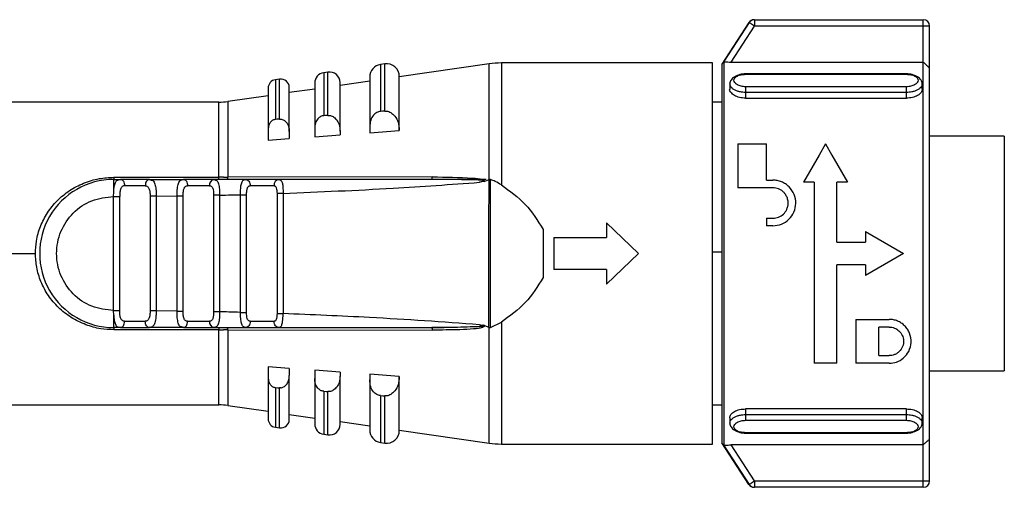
# Model space of a CAD drawing. Header units: millimetres. Extents: x -531 to 2300, y 404 to 998.
# Tile 26 of 27: x 2227 to 2273, y 684 to 706. Entities that reach past the tile are written whole.
import ezdxf

# ---------------------------------------------------------------- set-up
doc = ezdxf.new("R2010")
doc.units = ezdxf.units.MM

# ---------------------------------------------------------------- blocks, each defined once
blk = doc.blocks.new('Drawing View6')
at = {"color": 7, "linetype": 'Continuous', "lineweight": 25}
for p, q in [((404.652, -0.187), (403.38, -2.145)), ((404.667, -0.187), (403.477, -2.023)), ((403.817, -2.05), (404.918, -0.35)), ((404.918, -0.05), (404.918, -0.35)), ((404.918, -0.05), (412.9, -0.05)), ((412.9, -0.35), (404.918, -0.35)), ((412.9, -0.35), (412.9, -0.05)), ((412.9, -2.05), (412.9, -0.35)), ((413.2, -0.35), (412.9, -0.35)), ((413.2, -2.323), (413.2, -0.35)), ((387.443, -2.14), (387.243, -2.168)), ((387.243, -2.168), (387.243, -4.381)), ((387.443, -4.366), (387.443, -2.14)), ((392.382, -2.136), (388.128, -2.748)), ((392.382, -7.603), (392.382, -2.136)), ((402.928, -2.095), (392.952, -2.095)), ((392.952, -2.095), (392.952, -7.859)), ((402.928, -20.095), (402.928, -2.095)), ((403.38, -2.145), (403.38, -20.045)), ((403.477, -2.023), (403.477, -20.167)), ((403.817, -2.05), (412.9, -2.05)), ((413.2, -19.867), (413.2, -2.323)), ((384.757, -2.526), (384.557, -2.555)), ((384.557, -2.555), (384.557, -4.586)), ((384.757, -4.57), (384.757, -2.526)), ((386.728, -2.762), (386.728, -5.127)), ((388.128, -5.271), (388.128, -2.734)), ((412.1, -2.607), (404.5, -2.607)), ((404.5, -2.63), (412.1, -2.63)), ((382.472, -2.855), (382.272, -2.884)), ((382.272, -2.884), (382.272, -4.762)), ((382.472, -4.746), (382.472, -2.855)), ((382.928, -5.324), (382.928, -3.251)), ((384.128, -3.05), (384.128, -5.197)), ((386.728, -2.95), (385.328, -3.151)), ((385.328, -5.308), (385.328, -3.021)), ((403.75, -3.08), (403.75, -3.336)), ((412.1, -3.217), (404.5, -3.217)), ((412.85, -3.336), (412.85, -3.08)), ((381.928, -3.641), (380.024, -3.915)), ((381.928, -3.28), (381.928, -5.244)), ((384.128, -3.324), (382.928, -3.497)), ((412.1, -3.486), (404.5, -3.486)), ((404.5, -3.486), (404.5, -3.755)), ((412.1, -3.755), (412.1, -3.486)), ((379.597, -3.945), (361.928, -3.945)), ((379.597, -7.496), (379.597, -3.945)), ((380.024, -3.915), (380.024, -7.495)), ((403.38, -3.945), (402.928, -3.945)), ((404.5, -3.755), (412.1, -3.755)), ((384.757, -4.57), (384.828, -4.572)), ((387.443, -4.366), (387.528, -4.368)), ((382.472, -4.746), (382.528, -4.747)), ((381.928, -5.244), (381.928, -5.735)), ((382.928, -5.324), (382.928, -5.663)), ((384.128, -5.197), (384.128, -5.577)), ((384.128, -5.577), (385.328, -5.491)), ((385.328, -5.308), (385.328, -5.491)), ((386.728, -5.127), (386.728, -5.391)), ((386.728, -5.391), (388.128, -5.292)), ((388.128, -5.271), (388.128, -5.292)), ((416.728, -5.545), (413.2, -5.545)), ((416.728, -5.545), (416.728, -16.645)), ((381.928, -5.735), (382.928, -5.663)), ((404.133, -5.921), (404.133, -7.991)), ((404.133, -5.921), (405.483, -5.921)), ((405.483, -7.631), (405.483, -5.921)), ((408.273, -5.921), (407.972, -6.445)), ((408.273, -5.921), (408.575, -6.445)), ((407.972, -6.445), (407.238, -7.721)), ((408.575, -6.445), (409.308, -7.721)), ((374.628, -7.595), (374.948, -7.595)), ((374.628, -7.496), (379.597, -7.496)), ((374.849, -7.621), (374.948, -7.595)), ((375.025, -7.616), (374.894, -7.61)), ((376.316, -7.595), (374.948, -7.595)), ((376.12, -7.895), (375.142, -7.895)), ((376.316, -7.595), (377.921, -7.595)), ((376.316, -7.596), (376.404, -7.625)), ((377.921, -7.595), (377.994, -7.617)), ((379.363, -7.595), (377.921, -7.595)), ((379.153, -7.895), (378.123, -7.895)), ((379.363, -7.595), (379.282, -7.618)), ((379.363, -7.595), (379.44, -7.624)), ((389.688, -7.479), (380.024, -7.495)), ((380.859, -7.595), (380.939, -7.617)), ((382.441, -7.595), (380.859, -7.595)), ((382.209, -7.895), (381.079, -7.895)), ((392.231, -7.595), (390.322, -7.595)), ((392.147, -7.689), (391.918, -7.733)), ((392.147, -7.689), (392.382, -7.603)), ((392.369, -8.291), (392.382, -7.603)), ((392.432, -14.586), (392.438, -7.606)), ((405.483, -7.631), (405.789, -7.631)), ((407.733, -7.721), (407.238, -7.721)), ((407.733, -7.721), (407.733, -16.28)), ((409.308, -7.721), (408.813, -7.721)), ((408.813, -10.556), (408.813, -7.721)), ((374.622, -8.395), (374.628, -8.18)), ((376.635, -8.384), (377.622, -8.376)), ((377.622, -13.815), (377.622, -8.376)), ((377.91, -13.815), (377.91, -8.375)), ((379.635, -8.34), (379.347, -8.34)), ((379.347, -8.34), (379.347, -13.85)), ((379.635, -8.34), (379.635, -13.85)), ((380.622, -13.875), (380.622, -8.316)), ((380.91, -13.875), (380.91, -8.316)), ((382.347, -8.253), (382.347, -13.937)), ((382.635, -8.253), (382.635, -13.937)), ((392.367, -9.23), (392.369, -8.291)), ((405.789, -7.991), (404.133, -7.991)), ((374.622, -13.795), (374.622, -8.395)), ((374.91, -13.795), (374.91, -8.395)), ((376.347, -8.386), (376.347, -13.805)), ((376.635, -8.384), (376.635, -13.805)), ((392.362, -14.581), (392.367, -9.23)), ((397.928, -9.645), (397.928, -10.345)), ((397.928, -9.645), (399.428, -11.095)), ((405.483, -9.431), (405.483, -9.791)), ((405.483, -9.431), (405.789, -9.431)), ((394.928, -9.956), (394.928, -12.234)), ((405.789, -9.791), (405.483, -9.791)), ((410.163, -10.061), (410.163, -10.556)), ((410.163, -10.061), (411.963, -11.096)), ((395.428, -10.345), (395.428, -11.845)), ((395.428, -10.345), (397.928, -10.345)), ((408.813, -10.556), (410.163, -10.556)), ((361.928, -11.095), (370.928, -11.095)), ((399.428, -11.095), (397.928, -12.545)), ((402.928, -11.02), (403.38, -11.02)), ((411.963, -11.096), (410.163, -12.131)), ((410.163, -11.636), (408.813, -11.636)), ((408.813, -16.28), (408.813, -11.636)), ((410.163, -11.636), (410.163, -12.131)), ((397.928, -11.845), (395.428, -11.845)), ((397.928, -11.845), (397.928, -12.545)), ((374.628, -14.012), (374.622, -13.795)), ((377.622, -13.815), (376.635, -13.805)), ((379.635, -13.85), (379.347, -13.85)), ((375.142, -14.295), (376.12, -14.295)), ((378.123, -14.295), (379.153, -14.295)), ((381.079, -14.295), (382.209, -14.295)), ((392.432, -14.586), (392.952, -14.332)), ((392.952, -14.332), (392.952, -20.095)), ((409.713, -14.21), (411.288, -14.21)), ((409.713, -14.21), (409.713, -16.28)), ((374.948, -14.595), (374.629, -14.595)), ((374.848, -14.569), (374.948, -14.595)), ((374.894, -14.581), (375.025, -14.574)), ((374.948, -14.595), (376.316, -14.595)), ((377.921, -14.595), (376.316, -14.595)), ((377.921, -14.596), (377.835, -14.565)), ((377.921, -14.595), (377.994, -14.574)), ((377.921, -14.595), (379.363, -14.595)), ((379.597, -14.595), (379.597, -14.695)), ((379.597, -18.245), (379.597, -14.695)), ((380.024, -14.696), (389.688, -14.712)), ((380.024, -14.696), (380.024, -18.276)), ((380.859, -14.595), (380.786, -14.565)), ((380.939, -14.574), (380.859, -14.595)), ((380.859, -14.595), (382.441, -14.595)), ((382.441, -14.595), (382.357, -14.574)), ((392.149, -14.502), (392.362, -14.581)), ((392.382, -14.587), (392.362, -14.581)), ((392.382, -20.054), (392.382, -14.587)), ((411.288, -14.57), (410.793, -14.57)), ((410.793, -15.92), (410.793, -14.57)), ((408.813, -16.28), (407.733, -16.28)), ((411.288, -16.28), (409.713, -16.28)), ((410.793, -15.92), (411.288, -15.92)), ((382.928, -16.528), (381.928, -16.456)), ((381.928, -16.456), (381.928, -16.947)), ((382.928, -16.528), (382.928, -16.866)), ((385.328, -16.7), (384.128, -16.614)), ((384.128, -16.614), (384.128, -16.994)), ((385.328, -16.7), (385.328, -16.883)), ((413.2, -16.645), (416.728, -16.645)), ((381.928, -16.947), (381.928, -18.911)), ((382.928, -18.939), (382.928, -16.866)), ((384.128, -16.994), (384.128, -19.141)), ((385.328, -19.169), (385.328, -16.883)), ((388.128, -16.898), (386.728, -16.799)), ((386.728, -16.799), (386.728, -17.064)), ((386.728, -17.064), (386.728, -19.428)), ((388.128, -16.898), (388.128, -16.919)), ((388.128, -19.457), (388.128, -16.919)), ((382.272, -17.429), (382.272, -19.307)), ((382.472, -19.335), (382.472, -17.444)), ((384.557, -17.605), (384.557, -19.636)), ((384.829, -17.619), (384.757, -17.62)), ((384.757, -19.664), (384.757, -17.62)), ((387.243, -17.809), (387.243, -20.022)), ((387.529, -17.823), (387.443, -17.824)), ((387.443, -20.051), (387.443, -17.824)), ((361.928, -18.245), (379.597, -18.245)), ((380.024, -18.276), (381.928, -18.55)), ((402.928, -18.245), (403.38, -18.245)), ((412.1, -18.436), (404.5, -18.436)), ((404.5, -18.436), (404.5, -18.705)), ((412.1, -18.705), (412.1, -18.436)), ((382.928, -18.694), (384.128, -18.867)), ((385.328, -19.039), (386.728, -19.241)), ((403.75, -18.854), (403.75, -19.11)), ((404.5, -18.705), (412.1, -18.705)), ((404.5, -18.973), (412.1, -18.973)), ((412.85, -19.11), (412.85, -18.854)), ((382.272, -19.307), (382.472, -19.335)), ((388.128, -19.442), (392.382, -20.054)), ((384.557, -19.636), (384.757, -19.664)), ((412.1, -19.56), (404.5, -19.56)), ((404.5, -19.584), (412.1, -19.584)), ((413.2, -21.84), (413.2, -19.867)), ((387.243, -20.022), (387.443, -20.051)), ((392.952, -20.095), (402.928, -20.095)), ((404.652, -22.003), (403.38, -20.045)), ((403.477, -20.167), (404.667, -22.003)), ((412.9, -20.14), (403.817, -20.14)), ((404.918, -21.84), (403.817, -20.14)), ((412.9, -21.84), (412.9, -20.14)), ((404.918, -21.84), (412.9, -21.84)), ((412.9, -22.14), (404.918, -22.14))]:
    blk.add_line(p, q, dxfattribs=at)
at = {"color": 7, "linetype": 'Continuous', "lineweight": 25, "flags": 128}
for points in [[(404.652, -0.187), (404.652, -0.187), (404.653, -0.187), (404.654, -0.187), (404.655, -0.187), (404.658, -0.187), (404.66, -0.187), (404.663, -0.187), (404.667, -0.187)], [(404.918, -0.05), (404.915, -0.05), (404.912, -0.05), (404.909, -0.05), (404.907, -0.05), (404.905, -0.05), (404.904, -0.05), (404.904, -0.05), (404.903, -0.05)], [(384.757, -4.57), (384.645, -4.579), (384.557, -4.586)], [(387.443, -4.366), (387.331, -4.375), (387.243, -4.381)], [(382.472, -4.746), (382.36, -4.755), (382.272, -4.762)], [(376.316, -7.595), (376.278, -7.601), (376.241, -7.618), (376.207, -7.646), (376.177, -7.683), (376.153, -7.729), (376.135, -7.78), (376.124, -7.837), (376.12, -7.895)], [(376.316, -14.595), (376.278, -14.59), (376.241, -14.572), (376.207, -14.545), (376.177, -14.507), (376.153, -14.462), (376.135, -14.41), (376.124, -14.354), (376.12, -14.295)], [(379.597, -14.695), (376.814, -14.695), (374.628, -14.695)], [(382.272, -17.429), (382.384, -17.438), (382.472, -17.444)], [(384.557, -17.605), (384.669, -17.614), (384.757, -17.62)], [(387.243, -17.809), (387.355, -17.818), (387.443, -17.824)], [(404.918, -21.84), (404.918, -21.899), (404.918, -21.955), (404.918, -22.007), (404.918, -22.052), (404.918, -22.09), (404.918, -22.117), (404.918, -22.134), (404.918, -22.14)], [(412.9, -22.14), (412.9, -22.134), (412.9, -22.117), (412.9, -22.09), (412.9, -22.052), (412.9, -22.007), (412.9, -21.955), (412.9, -21.899), (412.9, -21.84)], [(412.9, -21.84), (412.959, -21.84), (413.015, -21.84), (413.067, -21.84), (413.112, -21.84), (413.149, -21.84), (413.177, -21.84), (413.194, -21.84), (413.2, -21.84)], [(404.667, -22.003), (404.663, -22.003), (404.66, -22.003), (404.658, -22.003), (404.655, -22.003), (404.654, -22.003), (404.653, -22.003), (404.652, -22.003), (404.652, -22.003)], [(404.903, -22.14), (404.904, -22.14), (404.904, -22.14), (404.905, -22.14), (404.907, -22.14), (404.909, -22.14), (404.912, -22.14), (404.915, -22.14), (404.918, -22.14)]]:
    blk.add_lwpolyline(points, dxfattribs=at)
at = {"color": 7, "linetype": 'Continuous', "lineweight": 25}
for centre, radius, start, end in [((404.903, -0.35), 0.3, 90.0001, 147.022), ((404.918, -0.35), 0.3, 90.008, 147.0866), ((412.9, -0.35), 0.3, 0, 90), ((387.328, -2.762), 0.6, 98.1899, 180), ((387.528, -2.734), 0.6, 0, 98.1899), ((392.952, -6.095), 4, 90, 98.1899), ((384.628, -3.05), 0.5, 98.1899, 180), ((384.828, -3.021), 0.5, 0, 98.1899), ((382.328, -3.28), 0.4, 98.1899, 180), ((382.528, -3.251), 0.4, 360, 98.1899), ((379.597, -0.945), 3, 270, 278.1899), ((374.628, -11.095), 3.5, 90, 270.0008), ((379.417, -7.857), 0.267, 101.8315, 188.2444), ((218.988, -7.513), 160.609, 359.97069, 0.00612), ((379.883, -7.509), 0.142, 322.5782, 5.7895), ((382.48, -7.865), 0.273, 98.1945, 186.333), ((379.417, -14.334), 0.267, 171.7558, 258.1683), ((379.883, -14.682), 0.142, 354.2132, 37.4383), ((379.597, -21.245), 3, 81.8101, 90), ((382.328, -18.911), 0.4, 180, 261.8101), ((382.528, -18.939), 0.4, 261.8101, 0), ((384.628, -19.141), 0.5, 180, 261.8101), ((384.828, -19.169), 0.5, 261.8101, 0), ((387.328, -19.428), 0.6, 180, 261.8101), ((387.528, -19.457), 0.6, 261.8101, 0), ((392.952, -16.095), 4, 261.8101, 270), ((412.9, -21.84), 0.3, 270, 0), ((404.903, -21.84), 0.3, 212.9782, 269.9999), ((404.918, -21.841), 0.3, 212.9133, 269.9915)]:
    blk.add_arc(centre, radius, start, end, dxfattribs=at)
for points, knots in [([(404.848, -0.056), (404.84, -0.058), (404.796, -0.066), (404.731, -0.101), (404.675, -0.147), (404.66, -0.177), (404.658, -0.181)], [0, 0, 0, 0, 0.105657, 0.574128, 0.942446, 1, 1, 1, 1]), ([(404.908, -0.05), (404.907, -0.05), (404.905, -0.05), (404.903, -0.05), (404.903, -0.05), (404.902, -0.05), (404.899, -0.05), (404.896, -0.05), (404.89, -0.051), (404.877, -0.051), (404.863, -0.053), (404.852, -0.055), (404.848, -0.056)], [0, 0, 0, 0, 0.338994, 0.62331, 0.765481, 0.836666, 0.865343, 0.87775, 0.889468, 0.917287, 0.973781, 1, 1, 1, 1]), ([(403.477, -2.023), (403.478, -2.025), (403.481, -2.027), (403.498, -2.032), (403.526, -2.036), (403.577, -2.042), (403.674, -2.048), (403.765, -2.05), (403.817, -2.05)], [0, 0, 0, 0, 0.107501, 0.216773, 0.329067, 0.445533, 0.688981, 1, 1, 1, 1]), ([(412.9, -2.05), (412.935, -2.086), (413.001, -2.151), (413.087, -2.232), (413.15, -2.288), (413.192, -2.323), (413.197, -2.323), (413.2, -2.323)], [0, 0, 0, 0, 0.26755, 0.49241, 0.671737, 0.844592, 1, 1, 1, 1]), ([(404.5, -2.608), (404.455, -2.611), (404.364, -2.616), (404.227, -2.644), (404.096, -2.687), (403.978, -2.745), (403.879, -2.816), (403.805, -2.899), (403.758, -2.989), (403.753, -3.052), (403.75, -3.084)], [0, 0, 0, 0, 0.117549, 0.238129, 0.361417, 0.486909, 0.614053, 0.742295, 0.871102, 1, 1, 1, 1]), ([(404.5, -3.217), (404.428, -3.213), (404.283, -3.203), (404.1, -3.129), (403.978, -3.026), (403.936, -2.909), (403.978, -2.797), (404.1, -2.705), (404.283, -2.643), (404.428, -2.634), (404.5, -2.63)], [0, 0, 0, 0, 0.124111, 0.248737, 0.374114, 0.500001, 0.625889, 0.751266, 0.875894, 1, 1, 1, 1]), ([(404.5, -2.61), (404.5, -2.609), (404.5, -2.605), (404.5, -2.619), (404.5, -2.63)], [0, 0, 0, 0, 0.229785, 1, 1, 1, 1]), ([(412.85, -3.084), (412.847, -3.052), (412.842, -2.989), (412.795, -2.899), (412.721, -2.816), (412.622, -2.745), (412.504, -2.687), (412.373, -2.644), (412.236, -2.616), (412.145, -2.611), (412.1, -2.608)], [0, 0, 0, 0, 0.128898, 0.257705, 0.385947, 0.513091, 0.638583, 0.761871, 0.882451, 1, 1, 1, 1]), ([(412.1, -2.63), (412.1, -2.619), (412.1, -2.605), (412.1, -2.609), (412.1, -2.61)], [0, 0, 0, 0, 0.770215, 1, 1, 1, 1]), ([(412.1, -2.63), (412.172, -2.634), (412.317, -2.643), (412.5, -2.705), (412.622, -2.797), (412.664, -2.909), (412.622, -3.026), (412.5, -3.129), (412.317, -3.203), (412.172, -3.213), (412.1, -3.217)], [0, 0, 0, 0, 0.124106, 0.248734, 0.374111, 0.499999, 0.625886, 0.751263, 0.875889, 1, 1, 1, 1]), ([(404.5, -3.486), (404.415, -3.481), (404.278, -3.474), (404.1, -3.425), (403.965, -3.367), (403.859, -3.294), (403.772, -3.198), (403.758, -3.126), (403.75, -3.082)], [0, 0, 0, 0, 0.2159004, 0.3498036, 0.5007239, 0.6516947, 0.7855834, 1, 1, 1, 1]), ([(412.85, -3.082), (412.842, -3.126), (412.828, -3.198), (412.741, -3.293), (412.635, -3.367), (412.5, -3.425), (412.322, -3.474), (412.185, -3.481), (412.1, -3.486)], [0, 0, 0, 0, 0.214183, 0.348127, 0.499119, 0.650166, 0.784138, 1, 1, 1, 1]), ([(404.5, -3.755), (404.403, -3.748), (404.207, -3.735), (403.954, -3.633), (403.798, -3.495), (403.731, -3.385), (403.75, -3.336), (403.75, -3.336)], [0, 0, 0, 0, 0.248209, 0.49872, 0.749553, 0.999744, 1, 1, 1, 1]), ([(412.85, -3.336), (412.839, -3.388), (412.816, -3.493), (412.643, -3.633), (412.394, -3.734), (412.198, -3.748), (412.1, -3.755)], [0, 0, 0, 0, 0.24881, 0.500088, 0.751214, 1, 1, 1, 1]), ([(384.557, -4.586), (384.532, -4.589), (384.48, -4.596), (384.378, -4.639), (384.256, -4.743), (384.149, -4.943), (384.136, -5.106), (384.128, -5.197)], [0, 0, 0, 0, 0.095358, 0.1922644, 0.405805, 0.6696891, 1, 1, 1, 1]), ([(384.828, -4.572), (384.857, -4.577), (384.916, -4.588), (385.034, -4.644), (385.176, -4.774), (385.302, -5.011), (385.319, -5.204), (385.328, -5.308)], [0, 0, 0, 0, 0.090901, 0.187716, 0.403222, 0.680517, 1, 1, 1, 1]), ([(387.243, -4.381), (387.212, -4.385), (387.151, -4.394), (387.028, -4.446), (386.882, -4.571), (386.753, -4.815), (386.737, -5.015), (386.728, -5.127)], [0, 0, 0, 0, 0.09377, 0.189049, 0.400199, 0.66412, 1, 1, 1, 1]), ([(387.528, -4.368), (387.563, -4.374), (387.634, -4.387), (387.774, -4.456), (387.944, -4.614), (388.096, -4.905), (388.117, -5.143), (388.128, -5.271)], [0, 0, 0, 0, 0.089488, 0.184702, 0.396629, 0.674166, 1, 1, 1, 1]), ([(382.272, -4.762), (382.251, -4.765), (382.209, -4.771), (382.126, -4.805), (382.029, -4.888), (381.945, -5.046), (381.934, -5.173), (381.928, -5.244)], [0, 0, 0, 0, 0.096571, 0.197429, 0.41274, 0.676188, 1, 1, 1, 1]), ([(382.528, -4.747), (382.551, -4.751), (382.599, -4.76), (382.693, -4.804), (382.807, -4.907), (382.907, -5.093), (382.921, -5.244), (382.928, -5.324)], [0, 0, 0, 0, 0.09212, 0.190381, 0.409273, 0.68628, 1, 1, 1, 1]), ([(370.928, -11.095), (370.936, -10.898), (370.954, -10.458), (371.154, -9.803), (371.478, -9.152), (371.946, -8.581), (372.52, -8.104), (373.2, -7.758), (373.91, -7.535), (374.4, -7.508), (374.628, -7.496)], [0, 0, 0, 0, 0.101334, 0.22608, 0.35202, 0.481622, 0.616026, 0.747758, 0.882578, 1, 1, 1, 1]), ([(374.628, -8.18), (374.628, -8.099), (374.628, -7.936), (374.628, -7.748), (374.628, -7.62), (374.628, -7.603), (374.628, -7.595)], [0, 0, 0, 0, 0.25, 0.5, 0.75, 1, 1, 1, 1]), ([(374.628, -8.18), (374.635, -8.093), (374.649, -7.923), (374.707, -7.738), (374.768, -7.637), (374.832, -7.624), (374.849, -7.621)], [0, 0, 0, 0, 0.30834, 0.598648, 0.893132, 1, 1, 1, 1]), ([(375.028, -7.618), (374.976, -7.61), (374.913, -7.601), (374.859, -7.613), (374.849, -7.615)], [0, 0, 0, 0, 0.815898, 1, 1, 1, 1]), ([(375.142, -7.895), (375.122, -7.897), (375.082, -7.901), (375.033, -7.928), (374.992, -7.971), (374.949, -8.052), (374.916, -8.193), (374.912, -8.327), (374.91, -8.395)], [0, 0, 0, 0, 0.1123731, 0.2216595, 0.3327159, 0.4501803, 0.718525, 1, 1, 1, 1]), ([(374.948, -7.595), (374.975, -7.596), (375.002, -7.596), (375.023, -7.618), (375.023, -7.618)], [0, 0, 0, 0, 0.998877, 1, 1, 1, 1]), ([(375.023, -7.618), (375.045, -7.637), (375.089, -7.676), (375.134, -7.778), (375.139, -7.856), (375.142, -7.895)], [0, 0, 0, 0, 0.3330834, 0.6665417, 1, 1, 1, 1]), ([(376.12, -7.895), (376.137, -7.896), (376.173, -7.898), (376.22, -7.924), (376.261, -7.963), (376.295, -8.021), (376.32, -8.094), (376.342, -8.214), (376.345, -8.317), (376.347, -8.386)], [0, 0, 0, 0, 0.0993536, 0.2030272, 0.3187159, 0.435479, 0.5739472, 0.7108503, 1, 1, 1, 1]), ([(376.406, -7.614), (376.398, -7.612), (376.347, -7.601), (376.287, -7.61), (376.236, -7.618)], [0, 0, 0, 0, 0.1446012, 1, 1, 1, 1]), ([(376.404, -7.625), (376.43, -7.63), (376.484, -7.641), (376.536, -7.717), (376.59, -7.842), (376.619, -8.018), (376.633, -8.218), (376.634, -8.328), (376.635, -8.384)], [0, 0, 0, 0, 0.13529, 0.285467, 0.437441, 0.703985, 0.848171, 1, 1, 1, 1]), ([(377.622, -8.376), (377.623, -8.316), (377.623, -8.198), (377.637, -8.035), (377.66, -7.894), (377.702, -7.745), (377.777, -7.62), (377.874, -7.603), (377.921, -7.595)], [0, 0, 0, 0, 0.14169, 0.277601, 0.408198, 0.534002, 0.772538, 1, 1, 1, 1]), ([(378.001, -7.616), (377.951, -7.609), (377.894, -7.6), (377.845, -7.612), (377.839, -7.614)], [0, 0, 0, 0, 0.869925, 1, 1, 1, 1]), ([(377.91, -8.375), (377.911, -8.306), (377.914, -8.206), (377.932, -8.088), (377.952, -8.018), (377.98, -7.963), (378.017, -7.924), (378.064, -7.9), (378.103, -7.897), (378.123, -7.895)], [0, 0, 0, 0, 0.295075, 0.42459, 0.547702, 0.658791, 0.767732, 0.879838, 1, 1, 1, 1]), ([(377.994, -7.617), (377.996, -7.617), (378.023, -7.625), (378.067, -7.681), (378.114, -7.777), (378.12, -7.856), (378.123, -7.895)], [0, 0, 0, 0, 0.017874, 0.345249, 0.672625, 1, 1, 1, 1]), ([(379.153, -7.895), (379.171, -7.897), (379.207, -7.9), (379.251, -7.923), (379.285, -7.961), (379.319, -8.031), (379.343, -8.16), (379.346, -8.278), (379.347, -8.34)], [0, 0, 0, 0, 0.122775, 0.23746, 0.349096, 0.463129, 0.713858, 1, 1, 1, 1]), ([(379.441, -7.614), (379.433, -7.612), (379.385, -7.601), (379.328, -7.609), (379.281, -7.617)], [0, 0, 0, 0, 0.165001, 1, 1, 1, 1]), ([(380.859, -7.595), (380.58, -7.595), (380.081, -7.595), (379.582, -7.595), (379.363, -7.595)], [0, 0, 0, 0, 0.559997, 1, 1, 1, 1]), ([(379.44, -7.624), (379.46, -7.629), (379.505, -7.639), (379.547, -7.71), (379.584, -7.803), (379.608, -7.92), (379.629, -8.094), (379.633, -8.242), (379.635, -8.34)], [0, 0, 0, 0, 0.126674, 0.278477, 0.431358, 0.5752, 0.720141, 1, 1, 1, 1]), ([(379.812, -7.496), (379.772, -7.496), (379.7, -7.496), (379.628, -7.496), (379.597, -7.496)], [0, 0, 0, 0, 0.560114, 1, 1, 1, 1]), ([(379.812, -7.496), (379.852, -7.495), (379.923, -7.495), (379.993, -7.495), (380.024, -7.495)], [0, 0, 0, 0, 0.560117, 1, 1, 1, 1]), ([(389.659, -7.595), (387.855, -7.595), (384.632, -7.595), (381.412, -7.595), (379.995, -7.595)], [0, 0, 0, 0, 0.56, 1, 1, 1, 1]), ([(380.622, -8.316), (380.622, -8.264), (380.623, -8.161), (380.632, -7.979), (380.653, -7.822), (380.694, -7.708), (380.75, -7.618), (380.815, -7.604), (380.859, -7.595)], [0, 0, 0, 0, 0.134982, 0.265146, 0.494363, 0.619351, 0.746571, 1, 1, 1, 1]), ([(380.945, -7.617), (380.9, -7.61), (380.843, -7.601), (380.795, -7.614), (380.785, -7.617)], [0, 0, 0, 0, 0.799137, 1, 1, 1, 1]), ([(380.945, -7.617), (380.9, -7.61), (380.843, -7.601), (380.795, -7.614), (380.785, -7.617)], [0, 0, 0, 0, 0.800865, 1, 1, 1, 1]), ([(380.91, -8.316), (380.911, -8.256), (380.913, -8.17), (380.928, -8.069), (380.944, -8.009), (380.967, -7.96), (380.996, -7.925), (381.034, -7.902), (381.064, -7.897), (381.079, -7.895)], [0, 0, 0, 0, 0.295894, 0.424155, 0.544762, 0.659263, 0.774158, 0.885451, 1, 1, 1, 1]), ([(380.939, -7.617), (380.941, -7.617), (380.97, -7.625), (381.017, -7.681), (381.069, -7.777), (381.076, -7.856), (381.079, -7.895)], [0, 0, 0, 0, 0.0148677, 0.3432451, 0.6716226, 1, 1, 1, 1]), ([(382.209, -7.895), (382.221, -7.897), (382.244, -7.9), (382.272, -7.919), (382.296, -7.95), (382.322, -8.009), (382.343, -8.11), (382.346, -8.205), (382.347, -8.253)], [0, 0, 0, 0, 0.110259, 0.218199, 0.329076, 0.447757, 0.716355, 1, 1, 1, 1]), ([(382.502, -7.616), (382.491, -7.613), (382.445, -7.601), (382.391, -7.61), (382.35, -7.617)], [0, 0, 0, 0, 0.2285514, 1, 1, 1, 1]), ([(382.441, -7.595), (382.477, -7.605), (382.546, -7.622), (382.605, -7.767), (382.624, -7.942), (382.632, -8.107), (382.634, -8.204), (382.635, -8.253)], [0, 0, 0, 0, 0.263008, 0.508221, 0.728332, 0.860029, 1, 1, 1, 1]), ([(389.659, -7.595), (388.313, -7.595), (385.908, -7.595), (383.501, -7.595), (382.441, -7.595)], [0, 0, 0, 0, 0.559932, 1, 1, 1, 1]), ([(382.498, -7.615), (382.489, -7.612), (382.48, -7.608), (382.469, -7.609), (382.468, -7.609)], [0, 0, 0, 0, 0.934863, 1, 1, 1, 1]), ([(382.635, -8.253), (384.369, -8.182), (387.466, -8.054), (390.558, -7.831), (391.918, -7.733)], [0, 0, 0, 0, 0.560093, 1, 1, 1, 1]), ([(389.659, -7.595), (389.662, -7.594), (389.668, -7.591), (389.676, -7.566), (389.683, -7.528), (389.686, -7.495), (389.688, -7.479)], [0, 0, 0, 0, 0.244853, 0.499998, 0.755144, 1, 1, 1, 1]), ([(391.918, -7.733), (391.979, -7.709), (392.049, -7.682), (392.123, -7.659), (392.136, -7.656), (392.141, -7.654), (392.143, -7.652), (392.143, -7.651), (392.143, -7.651), (392.143, -7.65), (392.143, -7.649), (392.141, -7.648), (392.137, -7.646), (392.113, -7.641), (392.055, -7.637), (391.704, -7.617), (390.898, -7.603), (390.131, -7.598), (389.659, -7.595)], [0, 0, 0, 0, 0.072157, 0.081596, 0.08493, 0.086841, 0.087467, 0.087719, 0.087949, 0.088176, 0.088418, 0.089009, 0.090829, 0.093648, 0.115525, 0.154698, 0.480346, 1, 1, 1, 1]), ([(389.688, -7.479), (390.323, -7.483), (391.11, -7.488), (391.919, -7.56), (392.094, -7.616), (392.13, -7.635), (392.147, -7.652), (392.152, -7.662), (392.153, -7.671), (392.153, -7.679), (392.15, -7.685), (392.147, -7.689)], [0, 0, 0, 0, 0.754394, 0.934167, 0.959291, 0.977139, 0.983758, 0.989302, 0.991883, 0.994463, 1, 1, 1, 1]), ([(392.438, -7.606), (392.429, -7.604), (392.41, -7.6), (392.391, -7.602), (392.382, -7.603)], [0, 0, 0, 0, 0.499251, 1, 1, 1, 1]), ([(392.952, -7.859), (392.858, -7.799), (392.695, -7.695), (392.514, -7.633), (392.438, -7.606)], [0, 0, 0, 0, 0.580293, 1, 1, 1, 1]), ([(392.952, -7.859), (393.351, -8.143), (394.145, -8.708), (394.668, -9.542), (394.928, -9.956)], [0, 0, 0, 0, 0.503572, 1, 1, 1, 1]), ([(405.789, -9.791), (405.929, -9.775), (406.211, -9.743), (406.568, -9.496), (406.809, -9.144), (406.898, -8.723), (406.818, -8.297), (406.617, -7.99), (406.392, -7.805), (406.201, -7.705), (405.997, -7.642), (405.858, -7.635), (405.789, -7.631)], [0, 0, 0, 0, 0.121448, 0.244354, 0.365558, 0.490812, 0.619933, 0.749513, 0.814767, 0.878969, 0.93978, 1, 1, 1, 1]), ([(379.635, -8.34), (379.819, -8.336), (380.148, -8.328), (380.477, -8.32), (380.622, -8.316)], [0, 0, 0, 0, 0.560004, 1, 1, 1, 1]), ([(405.789, -9.431), (405.88, -9.421), (406.062, -9.4), (406.296, -9.245), (406.432, -9.057), (406.495, -8.877), (406.512, -8.745), (406.505, -8.596), (406.467, -8.447), (406.388, -8.302), (406.292, -8.189), (406.181, -8.101), (406.015, -8.014), (405.878, -8), (405.789, -7.991)], [0, 0, 0, 0, 0.11836, 0.23626, 0.355801, 0.420989, 0.489679, 0.534588, 0.622748, 0.695986, 0.755794, 0.821853, 0.884541, 1, 1, 1, 1]), ([(374.622, -13.795), (374.269, -13.754), (373.564, -13.671), (372.668, -13.047), (372.069, -12.155), (371.858, -11.095), (372.069, -10.035), (372.667, -9.144), (373.564, -8.519), (374.269, -8.437), (374.622, -8.395)], [0, 0, 0, 0, 0.124999, 0.249999, 0.374999, 0.499999, 0.624999, 0.749999, 0.874999, 1, 1, 1, 1]), ([(374.628, -14.695), (374.422, -14.687), (373.972, -14.671), (373.286, -14.47), (372.604, -14.139), (372.004, -13.669), (371.518, -13.094), (371.177, -12.445), (370.964, -11.768), (370.94, -11.313), (370.928, -11.095)], [0, 0, 0, 0, 0.105936, 0.231331, 0.368324, 0.504104, 0.63501, 0.76596, 0.888015, 1, 1, 1, 1]), ([(394.928, -12.234), (394.668, -12.649), (394.145, -13.483), (393.351, -14.047), (392.952, -14.332)], [0, 0, 0, 0, 0.496428, 1, 1, 1, 1]), ([(375.142, -14.295), (375.124, -14.294), (375.087, -14.292), (375.039, -14.266), (374.998, -14.226), (374.963, -14.167), (374.938, -14.092), (374.915, -13.97), (374.912, -13.866), (374.91, -13.795)], [0, 0, 0, 0, 0.099989, 0.203683, 0.318888, 0.435526, 0.573947, 0.710846, 1, 1, 1, 1]), ([(376.347, -13.805), (376.345, -13.871), (376.341, -14.005), (376.308, -14.146), (376.262, -14.227), (376.221, -14.267), (376.173, -14.291), (376.137, -14.294), (376.12, -14.295)], [0, 0, 0, 0, 0.278321, 0.558898, 0.680363, 0.796838, 0.899765, 1, 1, 1, 1]), ([(376.635, -13.805), (376.634, -13.868), (376.631, -13.991), (376.615, -14.161), (376.59, -14.305), (376.544, -14.454), (376.467, -14.573), (376.365, -14.587), (376.316, -14.593)], [0, 0, 0, 0, 0.145822, 0.284615, 0.416852, 0.543081, 0.779024, 1, 1, 1, 1]), ([(377.835, -14.565), (377.81, -14.56), (377.761, -14.549), (377.715, -14.478), (377.677, -14.387), (377.651, -14.269), (377.633, -14.134), (377.622, -13.98), (377.622, -13.871), (377.622, -13.815)], [0, 0, 0, 0, 0.1325909, 0.2690554, 0.418401, 0.557289, 0.7002413, 0.8476826, 1, 1, 1, 1]), ([(378.123, -14.295), (378.103, -14.294), (378.062, -14.291), (378.014, -14.266), (377.976, -14.224), (377.939, -14.144), (377.914, -14.005), (377.911, -13.88), (377.91, -13.815)], [0, 0, 0, 0, 0.123295, 0.238521, 0.351471, 0.468274, 0.725917, 1, 1, 1, 1]), ([(379.347, -13.85), (379.346, -13.914), (379.343, -14.007), (379.327, -14.116), (379.309, -14.181), (379.284, -14.232), (379.25, -14.268), (379.207, -14.291), (379.171, -14.294), (379.153, -14.295)], [0, 0, 0, 0, 0.291769, 0.420361, 0.543013, 0.654961, 0.764917, 0.878281, 1, 1, 1, 1]), ([(379.635, -13.85), (379.634, -13.904), (379.632, -14.004), (379.623, -14.147), (379.607, -14.275), (379.583, -14.391), (379.547, -14.484), (379.485, -14.574), (379.411, -14.587), (379.363, -14.595)], [0, 0, 0, 0, 0.1316044, 0.2459005, 0.368935, 0.4911206, 0.6208419, 0.7495288, 1, 1, 1, 1]), ([(380.622, -13.875), (380.438, -13.87), (380.109, -13.861), (379.78, -13.854), (379.635, -13.85)], [0, 0, 0, 0, 0.559996, 1, 1, 1, 1]), ([(380.786, -14.565), (380.771, -14.561), (380.733, -14.551), (380.698, -14.485), (380.656, -14.37), (380.634, -14.207), (380.623, -14.024), (380.623, -13.924), (380.622, -13.875)], [0, 0, 0, 0, 0.111591, 0.262169, 0.413459, 0.697556, 0.848548, 1, 1, 1, 1]), ([(381.079, -14.295), (381.059, -14.293), (381.019, -14.288), (380.971, -14.245), (380.933, -14.161), (380.913, -14.031), (380.911, -13.927), (380.91, -13.875)], [0, 0, 0, 0, 0.147109, 0.304586, 0.487818, 0.738005, 1, 1, 1, 1]), ([(382.347, -13.937), (382.346, -13.99), (382.343, -14.092), (382.319, -14.214), (382.273, -14.285), (382.23, -14.292), (382.209, -14.295)], [0, 0, 0, 0, 0.306116, 0.590246, 0.796606, 1, 1, 1, 1]), ([(382.441, -14.595), (382.476, -14.587), (382.527, -14.573), (382.57, -14.488), (382.598, -14.389), (382.619, -14.259), (382.63, -14.099), (382.633, -13.994), (382.635, -13.937)], [0, 0, 0, 0, 0.258167, 0.388446, 0.517746, 0.704301, 0.838742, 1, 1, 1, 1]), ([(391.918, -14.458), (390.187, -14.335), (387.095, -14.116), (383.998, -13.992), (382.635, -13.937)], [0, 0, 0, 0, 0.5599054, 1, 1, 1, 1]), ([(374.628, -14.012), (374.634, -14.095), (374.646, -14.261), (374.705, -14.448), (374.764, -14.554), (374.831, -14.566), (374.848, -14.569)], [0, 0, 0, 0, 0.293342, 0.58738, 0.895243, 1, 1, 1, 1]), ([(375.022, -14.572), (375.045, -14.553), (375.089, -14.515), (375.133, -14.413), (375.139, -14.334), (375.142, -14.295)], [0, 0, 0, 0, 0.333245, 0.666623, 1, 1, 1, 1]), ([(377.994, -14.574), (377.996, -14.573), (378.023, -14.566), (378.067, -14.51), (378.114, -14.414), (378.12, -14.335), (378.123, -14.295)], [0, 0, 0, 0, 0.017874, 0.345249, 0.672625, 1, 1, 1, 1]), ([(381.079, -14.295), (381.076, -14.335), (381.069, -14.414), (381.017, -14.51), (380.97, -14.566), (380.94, -14.573), (380.939, -14.574)], [0, 0, 0, 0, 0.327628, 0.655256, 0.982884, 1, 1, 1, 1]), ([(382.357, -14.574), (382.355, -14.573), (382.324, -14.566), (382.274, -14.51), (382.219, -14.414), (382.212, -14.335), (382.209, -14.295)], [0, 0, 0, 0, 0.01734, 0.344893, 0.672447, 1, 1, 1, 1]), ([(411.288, -16.28), (411.406, -16.268), (411.653, -16.242), (411.987, -16.039), (412.241, -15.719), (412.354, -15.3), (412.293, -14.931), (412.159, -14.671), (412.025, -14.508), (411.862, -14.375), (411.681, -14.28), (411.487, -14.22), (411.355, -14.213), (411.288, -14.21)], [0, 0, 0, 0, 0.1019141, 0.2148291, 0.3469391, 0.4908206, 0.6317064, 0.6971158, 0.7621831, 0.8237206, 0.8846915, 0.9422889, 1, 1, 1, 1]), ([(374.847, -14.575), (374.857, -14.577), (374.912, -14.59), (374.976, -14.58), (375.028, -14.572)], [0, 0, 0, 0, 0.192539, 1, 1, 1, 1]), ([(374.948, -14.595), (374.975, -14.595), (375.001, -14.594), (375.022, -14.572), (375.022, -14.572)], [0, 0, 0, 0, 0.9996047, 1, 1, 1, 1]), ([(376.236, -14.572), (376.287, -14.581), (376.347, -14.59), (376.398, -14.579), (376.405, -14.577)], [0, 0, 0, 0, 0.856976, 1, 1, 1, 1]), ([(377.833, -14.576), (377.841, -14.578), (377.892, -14.59), (377.951, -14.581), (378.001, -14.574)], [0, 0, 0, 0, 0.160505, 1, 1, 1, 1]), ([(379.281, -14.574), (379.328, -14.581), (379.385, -14.59), (379.433, -14.579), (379.441, -14.577)], [0, 0, 0, 0, 0.834314, 1, 1, 1, 1]), ([(379.363, -14.595), (379.642, -14.595), (380.141, -14.595), (380.639, -14.595), (380.859, -14.595)], [0, 0, 0, 0, 0.560006, 1, 1, 1, 1]), ([(379.597, -14.695), (379.637, -14.695), (379.708, -14.695), (379.78, -14.695), (379.811, -14.695)], [0, 0, 0, 0, 0.5598142, 1, 1, 1, 1]), ([(380.024, -14.696), (379.984, -14.696), (379.914, -14.695), (379.842, -14.695), (379.811, -14.695)], [0, 0, 0, 0, 0.559652, 1, 1, 1, 1]), ([(380.785, -14.574), (380.795, -14.576), (380.843, -14.59), (380.899, -14.581), (380.944, -14.574)], [0, 0, 0, 0, 0.199488, 1, 1, 1, 1]), ([(382.352, -14.574), (382.393, -14.581), (382.445, -14.59), (382.489, -14.578), (382.498, -14.575)], [0, 0, 0, 0, 0.795058, 1, 1, 1, 1]), ([(382.441, -14.595), (383.789, -14.595), (386.197, -14.595), (388.601, -14.595), (389.659, -14.595)], [0, 0, 0, 0, 0.560066, 1, 1, 1, 1]), ([(392.09, -14.538), (391.687, -14.558), (390.877, -14.597), (390.067, -14.596), (389.659, -14.595)], [0, 0, 0, 0, 0.496967, 1, 1, 1, 1]), ([(389.659, -14.595), (389.771, -14.595), (389.965, -14.595), (390.159, -14.593), (390.242, -14.593)], [0, 0, 0, 0, 0.577417, 1, 1, 1, 1]), ([(389.659, -14.595), (389.663, -14.597), (389.669, -14.601), (389.678, -14.63), (389.684, -14.668), (389.687, -14.697), (389.688, -14.712)], [0, 0, 0, 0, 0.274957, 0.561276, 0.785094, 1, 1, 1, 1]), ([(389.985, -14.595), (389.932, -14.596), (389.826, -14.597), (389.721, -14.601), (389.668, -14.603)], [0, 0, 0, 0, 0.499654, 1, 1, 1, 1]), ([(392.149, -14.502), (392.15, -14.504), (392.152, -14.51), (392.152, -14.518), (392.151, -14.526), (392.146, -14.537), (392.135, -14.551), (392.089, -14.582), (391.975, -14.617), (391.833, -14.638), (391.721, -14.65), (391.675, -14.655), (391.662, -14.656), (391.659, -14.657), (391.659, -14.657), (391.659, -14.657), (391.659, -14.657), (391.653, -14.657), (391.432, -14.677), (390.776, -14.708), (390.123, -14.71), (389.688, -14.712)], [0, 0, 0, 0, 0.003479, 0.006825, 0.010211, 0.013806, 0.022132, 0.032591, 0.082513, 0.16371, 0.205063, 0.216707, 0.219781, 0.220037, 0.220154, 0.220168, 0.220175, 0.220184, 0.226777, 0.484493, 1, 1, 1, 1]), ([(391.918, -14.458), (391.918, -14.458), (391.918, -14.458), (391.919, -14.458), (391.92, -14.458), (391.927, -14.46), (391.954, -14.465), (392.003, -14.475), (392.046, -14.486), (392.069, -14.492)], [0, 0, 0, 0, 0.000332, 0.002842, 0.009727, 0.035627, 0.135958, 0.53074, 1, 1, 1, 1]), ([(392.149, -14.502), (392.131, -14.495), (392.108, -14.486), (392.081, -14.485), (392.074, -14.488), (392.071, -14.49), (392.07, -14.492), (392.069, -14.492)], [0, 0, 0, 0, 0.680771, 0.872865, 0.940715, 0.970736, 1, 1, 1, 1]), ([(392.128, -14.518), (392.128, -14.516), (392.126, -14.514), (392.12, -14.508), (392.102, -14.499), (392.083, -14.495), (392.069, -14.492)], [0, 0, 0, 0, 0.070853, 0.152897, 0.362347, 1, 1, 1, 1]), ([(392.09, -14.538), (392.1, -14.537), (392.112, -14.534), (392.124, -14.529), (392.127, -14.526), (392.129, -14.523), (392.129, -14.521), (392.129, -14.519), (392.129, -14.518), (392.128, -14.518)], [0, 0, 0, 0, 0.600738, 0.724107, 0.829483, 0.875084, 0.916857, 0.957207, 1, 1, 1, 1]), ([(392.382, -14.587), (392.39, -14.588), (392.407, -14.591), (392.423, -14.587), (392.432, -14.586)], [0, 0, 0, 0, 0.5006, 1, 1, 1, 1]), ([(411.288, -14.57), (411.331, -14.572), (411.415, -14.577), (411.579, -14.626), (411.766, -14.745), (411.921, -14.959), (411.98, -15.221), (411.938, -15.493), (411.809, -15.693), (411.662, -15.813), (411.542, -15.875), (411.416, -15.913), (411.331, -15.917), (411.288, -15.92)], [0, 0, 0, 0, 0.056584, 0.113199, 0.228949, 0.352882, 0.480242, 0.616196, 0.758031, 0.82278, 0.886406, 0.943414, 1, 1, 1, 1]), ([(381.928, -16.947), (381.934, -17.017), (381.945, -17.145), (382.03, -17.303), (382.126, -17.385), (382.209, -17.42), (382.25, -17.426), (382.272, -17.429)], [0, 0, 0, 0, 0.323921, 0.5874, 0.80379, 0.90123, 1, 1, 1, 1]), ([(382.528, -17.443), (382.574, -17.432), (382.676, -17.407), (382.806, -17.283), (382.907, -17.098), (382.921, -16.947), (382.928, -16.866)], [0, 0, 0, 0, 0.184907, 0.408721, 0.685994, 1, 1, 1, 1]), ([(384.557, -17.605), (384.531, -17.601), (384.478, -17.594), (384.376, -17.55), (384.256, -17.446), (384.149, -17.248), (384.136, -17.084), (384.128, -16.994)], [0, 0, 0, 0, 0.0973457, 0.1964766, 0.4058569, 0.6697142, 1, 1, 1, 1]), ([(385.328, -16.883), (385.32, -16.982), (385.304, -17.166), (385.186, -17.402), (385.046, -17.539), (384.921, -17.602), (384.859, -17.613), (384.829, -17.619)], [0, 0, 0, 0, 0.3058344, 0.5705648, 0.8013845, 0.9041312, 1, 1, 1, 1]), ([(387.243, -17.809), (387.212, -17.805), (387.148, -17.796), (387.026, -17.743), (386.882, -17.618), (386.753, -17.375), (386.737, -17.176), (386.728, -17.064)], [0, 0, 0, 0, 0.095969, 0.193666, 0.400239, 0.664134, 1, 1, 1, 1]), ([(388.128, -16.919), (388.117, -17.048), (388.096, -17.285), (387.944, -17.576), (387.774, -17.734), (387.634, -17.803), (387.563, -17.816), (387.529, -17.823)], [0, 0, 0, 0, 0.325933, 0.603464, 0.815321, 0.910517, 1, 1, 1, 1]), ([(382.528, -17.443), (382.518, -17.444), (382.499, -17.446), (382.48, -17.445), (382.472, -17.444)], [0, 0, 0, 0, 0.559858, 1, 1, 1, 1]), ([(403.75, -18.854), (403.761, -18.802), (403.784, -18.698), (403.957, -18.558), (404.205, -18.456), (404.402, -18.443), (404.5, -18.436)], [0, 0, 0, 0, 0.249186, 0.49919, 0.751586, 1, 1, 1, 1]), ([(412.1, -18.436), (412.198, -18.443), (412.395, -18.456), (412.643, -18.558), (412.816, -18.698), (412.839, -18.802), (412.85, -18.854)], [0, 0, 0, 0, 0.249139, 0.500267, 0.751369, 1, 1, 1, 1]), ([(403.75, -19.111), (403.758, -19.066), (403.771, -18.993), (403.858, -18.898), (403.964, -18.824), (404.1, -18.765), (404.278, -18.717), (404.415, -18.709), (404.5, -18.705)], [0, 0, 0, 0, 0.215373, 0.34906, 0.499747, 0.650815, 0.784688, 1, 1, 1, 1]), ([(404.5, -19.56), (404.428, -19.556), (404.283, -19.548), (404.1, -19.485), (403.978, -19.394), (403.936, -19.281), (403.978, -19.164), (404.1, -19.062), (404.283, -18.988), (404.428, -18.978), (404.5, -18.973)], [0, 0, 0, 0, 0.1241105, 0.2487374, 0.374114, 0.5000014, 0.6258894, 0.7512656, 0.8758944, 1, 1, 1, 1]), ([(412.1, -18.705), (412.185, -18.709), (412.322, -18.717), (412.5, -18.765), (412.635, -18.823), (412.741, -18.897), (412.828, -18.993), (412.842, -19.065), (412.85, -19.109)], [0, 0, 0, 0, 0.215677, 0.349677, 0.500832, 0.651862, 0.785821, 1, 1, 1, 1]), ([(412.1, -18.973), (412.172, -18.978), (412.317, -18.988), (412.5, -19.062), (412.622, -19.164), (412.664, -19.281), (412.622, -19.394), (412.5, -19.485), (412.317, -19.548), (412.172, -19.556), (412.1, -19.56)], [0, 0, 0, 0, 0.124106, 0.248734, 0.374111, 0.499999, 0.625886, 0.751263, 0.875889, 1, 1, 1, 1]), ([(403.75, -19.107), (403.753, -19.138), (403.758, -19.202), (403.805, -19.292), (403.879, -19.374), (403.978, -19.446), (404.096, -19.504), (404.227, -19.546), (404.364, -19.574), (404.455, -19.58), (404.5, -19.582)], [0, 0, 0, 0, 0.128896, 0.257701, 0.385944, 0.513088, 0.638581, 0.761863, 0.88245, 1, 1, 1, 1]), ([(412.1, -19.582), (412.145, -19.58), (412.236, -19.574), (412.373, -19.546), (412.504, -19.504), (412.622, -19.446), (412.721, -19.374), (412.795, -19.292), (412.842, -19.202), (412.847, -19.138), (412.85, -19.107)], [0, 0, 0, 0, 0.11755, 0.238137, 0.361419, 0.486912, 0.614056, 0.742299, 0.871104, 1, 1, 1, 1]), ([(404.5, -19.56), (404.5, -19.571), (404.5, -19.586), (404.5, -19.582), (404.5, -19.581)], [0, 0, 0, 0, 0.770215, 1, 1, 1, 1]), ([(412.1, -19.581), (412.1, -19.582), (412.1, -19.586), (412.1, -19.571), (412.1, -19.56)], [0, 0, 0, 0, 0.229785, 1, 1, 1, 1]), ([(413.2, -19.867), (413.198, -19.867), (413.194, -19.867), (413.163, -19.891), (413.107, -19.94), (413.016, -20.025), (412.941, -20.099), (412.9, -20.14)], [0, 0, 0, 0, 0.131935, 0.273337, 0.43979, 0.689197, 1, 1, 1, 1]), ([(403.477, -20.167), (403.478, -20.166), (403.481, -20.163), (403.498, -20.159), (403.526, -20.154), (403.579, -20.148), (403.676, -20.142), (403.768, -20.141), (403.817, -20.14)], [0, 0, 0, 0, 0.107534, 0.215501, 0.32879, 0.444966, 0.704581, 1, 1, 1, 1]), ([(404.67, -22.024), (404.677, -22.035), (404.698, -22.064), (404.744, -22.096), (404.794, -22.121), (404.827, -22.132), (404.843, -22.134), (404.844, -22.134)], [0, 0, 0, 0, 0.1887616, 0.5078051, 0.7737635, 0.9851688, 1, 1, 1, 1]), ([(404.844, -22.134), (404.853, -22.136), (404.869, -22.139), (404.887, -22.14), (404.895, -22.14), (404.898, -22.14), (404.899, -22.14), (404.901, -22.14), (404.903, -22.14), (404.903, -22.14), (404.904, -22.14), (404.905, -22.14)], [0, 0, 0, 0, 0.122053, 0.201786, 0.222392, 0.237421, 0.256083, 0.289086, 0.371552, 0.720676, 1, 1, 1, 1])]:
    blk.add_open_spline(points, degree=3, knots=knots, dxfattribs=at)
for points in [[(404.918, -0.35), (404.886, -0.329), (404.821, -0.288), (404.739, -0.234), (404.681, -0.196), (404.671, -0.19), (404.667, -0.187)], [(412.9, -6.545), (412.9, -5.954), (412.9, -4.77), (412.9, -3.416), (412.9, -2.428), (412.9, -2.176), (412.9, -2.05)], [(404.5, -3.217), (404.5, -3.234), (404.5, -3.268), (404.5, -3.34), (404.5, -3.417), (404.5, -3.463), (404.5, -3.486)], [(412.1, -3.486), (412.1, -3.463), (412.1, -3.417), (412.1, -3.34), (412.1, -3.268), (412.1, -3.234), (412.1, -3.217)], [(412.9, -20.14), (412.9, -20.004), (412.9, -19.731), (412.9, -18.644), (412.9, -17.136), (412.9, -15.247), (412.9, -13.105), (412.9, -10.846), (412.9, -8.581), (412.9, -7.224), (412.9, -6.545)], [(374.628, -7.496), (374.628, -7.51), (374.628, -7.539), (374.628, -7.57), (374.628, -7.591), (374.628, -7.594), (374.628, -7.595)], [(377.622, -8.376), (377.654, -8.376), (377.718, -8.376), (377.804, -8.376), (377.874, -8.376), (377.898, -8.376), (377.91, -8.375)], [(380.622, -8.316), (380.654, -8.316), (380.718, -8.316), (380.804, -8.316), (380.874, -8.316), (380.898, -8.316), (380.91, -8.316)], [(382.635, -8.253), (382.603, -8.253), (382.539, -8.253), (382.453, -8.253), (382.383, -8.253), (382.359, -8.253), (382.347, -8.253)], [(374.622, -8.395), (374.654, -8.395), (374.718, -8.395), (374.804, -8.395), (374.874, -8.395), (374.898, -8.395), (374.91, -8.395)], [(376.635, -8.384), (376.603, -8.385), (376.539, -8.385), (376.453, -8.385), (376.383, -8.386), (376.359, -8.386), (376.347, -8.386)], [(374.622, -13.795), (374.654, -13.795), (374.718, -13.795), (374.804, -13.795), (374.874, -13.795), (374.898, -13.795), (374.91, -13.795)], [(376.635, -13.805), (376.603, -13.805), (376.539, -13.805), (376.453, -13.805), (376.383, -13.805), (376.359, -13.805), (376.347, -13.805)], [(377.622, -13.815), (377.654, -13.815), (377.718, -13.815), (377.804, -13.815), (377.874, -13.815), (377.898, -13.815), (377.91, -13.815)], [(380.622, -13.875), (380.654, -13.875), (380.718, -13.875), (380.804, -13.875), (380.874, -13.875), (380.898, -13.875), (380.91, -13.875)], [(382.347, -13.937), (382.359, -13.937), (382.383, -13.937), (382.453, -13.937), (382.539, -13.937), (382.603, -13.937), (382.635, -13.937)], [(374.629, -14.595), (374.629, -14.587), (374.628, -14.571), (374.628, -14.443), (374.628, -14.255), (374.628, -14.093), (374.628, -14.012)], [(374.628, -14.595), (374.628, -14.597), (374.628, -14.599), (374.628, -14.62), (374.628, -14.651), (374.628, -14.68), (374.628, -14.695)], [(404.5, -18.705), (404.5, -18.727), (404.5, -18.773), (404.5, -18.851), (404.5, -18.923), (404.5, -18.956), (404.5, -18.973)], [(412.1, -18.973), (412.1, -18.956), (412.1, -18.923), (412.1, -18.851), (412.1, -18.773), (412.1, -18.727), (412.1, -18.705)], [(404.667, -22.003), (404.671, -22), (404.681, -21.994), (404.739, -21.956), (404.821, -21.903), (404.886, -21.861), (404.918, -21.84)]]:
    blk.add_open_spline(points, degree=3, dxfattribs=at)

msp = doc.modelspace()

# ---------------------------------------------------------------- block references
at = {"color": 7, "linetype": 'Continuous', "lineweight": 25}
msp.add_blockref('Drawing View6', (1856.386, 705.99), dxfattribs=at)

doc.saveas('drawing.dxf')
